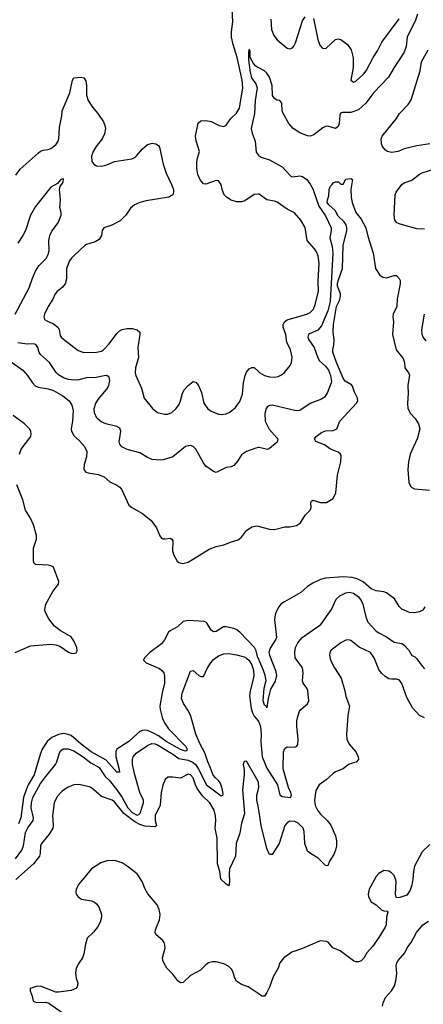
# Model space of a CAD drawing. Header units: inches. Extents: x 1694797 to 1849917, y 907313 to 1017959.
# Tile 150 of 256: x 1768125 to 1771300, y 925545 to 933286. Entities that reach past the tile are written whole.
import ezdxf

# ---------------------------------------------------------------- set-up
doc = ezdxf.new("R2010")
doc.units = ezdxf.units.IN
doc.header["$MEASUREMENT"] = 0
for name, color, linetype in [('B7962', 7, 'Continuous'), ('B7963', 7, 'Continuous'), ('B7972', 7, 'Continuous'), ('B7973', 7, 'Continuous')]:
    doc.layers.add(name, color=color, linetype=linetype)

msp = doc.modelspace()

# ---------------------------------------------------------------- linework, layer by layer
at = {"layer": 'B7962', "color": 5}
for points, elevation in [([(1768122.9, 929870), (1768137.8, 929910), (1768204.4, 930000)], 740), ([(1768569.3, 930000), (1768596.3, 929976.3), (1768636.1, 929930), (1768652.3, 929890), (1768651.2, 929850), (1768632.9, 929790), (1768630.4, 929750), (1768646, 929730), (1768662.6, 929722.6), (1768742, 929710), (1768790, 929693), (1768833.1, 929653.1), (1768890, 929626), (1768913.4, 929610), (1768928, 929590), (1768984.9, 929470), (1769006.8, 929450), (1769090, 929403.8), (1769159.1, 929350), (1769202, 929290), (1769228.1, 929228.1), (1769241, 929210), (1769250, 929204), (1769270, 929204), (1769310, 929210.7), (1769322, 929202), (1769330.5, 929190), (1769328, 929110), (1769336.7, 929076.7), (1769363, 929030), (1769378, 929018), (1769409.4, 929009.4), (1769450, 929020.1), (1769616.7, 929123.3), (1769670, 929144.1), (1769730, 929158.4), (1769790, 929181.3), (1769844.1, 929195.9), (1769870, 929218.7), (1769909.3, 929270.7), (1769950, 929299.7), (1769990, 929306.7), (1770000, 929304)], 740), ([(1770000, 929921.7), (1769982, 929918), (1769910, 929890.6), (1769870, 929864), (1769842, 929818), (1769810, 929781), (1769789.3, 929770.7), (1769750, 929766), (1769670, 929726.8), (1769650, 929734.8), (1769590, 929774.8), (1769570, 929801), (1769510.5, 929910), (1769490, 929930.6), (1769470, 929938), (1769430, 929930.4), (1769330, 929850.4), (1769254.5, 929825.5), (1769230, 929822.3), (1769168.1, 929828.1), (1769130, 929845.3), (1769070, 929882), (1768970, 929907.6), (1768929.1, 929929.1), (1768912.4, 929950), (1768907, 929970), (1768912, 930000)], 760), ([(1768090, 928310.3), (1768210, 928362.4), (1768370, 928376.9), (1768410, 928371.8), (1768441.1, 928361.1), (1768510, 928313.1), (1768530, 928304.7), (1768550, 928302.8), (1768570, 928307), (1768577, 928323), (1768573.5, 928350), (1768550, 928401.6), (1768530, 928433), (1768443.5, 928483.5), (1768398.3, 928518.3), (1768355.8, 928575.8), (1768326, 928630), (1768323, 928650), (1768331.8, 928690), (1768386.7, 928790), (1768430, 928848.1), (1768433.5, 928870), (1768390, 928980.6), (1768370, 928992.6), (1768350, 928997.3), (1768250, 929003.5), (1768237.1, 929017.1), (1768233.6, 929033.6), (1768234, 929130), (1768257.8, 929202.2), (1768258.3, 929230), (1768233.8, 929313.8), (1768210, 929367.9), (1768172.2, 929430), (1768151, 929510), (1768102.3, 929630)], 740), ([(1770000, 928268.2), (1769999.2, 928270), (1769984.6, 928324.6), (1769972.3, 928350), (1769857.7, 928470), (1769833.3, 928490), (1769810, 928500.3), (1769750, 928513.5), (1769728.6, 928511.4), (1769670, 928475.1), (1769650, 928472.6), (1769630, 928486), (1769599.1, 928539.1), (1769588.5, 928550), (1769575.2, 928555.2), (1769450, 928563), (1769410, 928555.9), (1769366.8, 928513.2), (1769310, 928482.3), (1769296.4, 928470), (1769264.6, 928410), (1769241.3, 928378.7), (1769147.8, 928310), (1769106.2, 928270), (1769100.3, 928250), (1769120.4, 928230), (1769225, 928185), (1769244.4, 928170), (1769257.8, 928150), (1769264.2, 928124.2), (1769263.2, 928070), (1769245.7, 927994.3), (1769228.8, 927888.8), (1769230, 927862.8), (1769249.3, 927790), (1769268.4, 927750), (1769296.3, 927710), (1769430, 927573.6), (1769442.3, 927550), (1769439.4, 927540.6), (1769430, 927534.7), (1769390, 927548.3), (1769277.3, 927610), (1769215.9, 927655.9), (1769177.4, 927677.4), (1769130, 927696.7), (1769110, 927700.4), (1769090, 927697.4), (1769070.9, 927689.1), (1769046, 927670), (1768983.5, 927610), (1768889.5, 927550), (1768881.5, 927530), (1768880.6, 927490), (1768908.6, 927391.4), (1768910.2, 927369.8), (1768890.3, 927369.7), (1768804.4, 927464.4), (1768686.9, 927530), (1768607.7, 927590), (1768530, 927657.9), (1768507.4, 927667.4), (1768470, 927673.7), (1768430, 927665.9), (1768377, 927643), (1768340.6, 927610), (1768302.5, 927550), (1768286.7, 927510), (1768239.7, 927350), (1768192.4, 927270), (1768175.2, 927230), (1768155.8, 927170), (1768133.4, 927010), (1768115, 926965)], 740), ([(1768091.4, 926688.6), (1768143.3, 926756.7), (1768155.8, 926790), (1768170, 926895.6), (1768190, 926933.1), (1768230.1, 926990), (1768232.7, 927010), (1768216.8, 927090), (1768219.1, 927130), (1768229.6, 927170), (1768290, 927280.3), (1768330, 927337.1), (1768405.8, 927430), (1768416.2, 927450), (1768437.7, 927522.2), (1768450, 927539.5), (1768467.8, 927552.2), (1768507.3, 927552.7), (1768550, 927537.4), (1768623.9, 927490), (1768683.9, 927443.9), (1768750, 927405.7), (1768797.1, 927337.1), (1768830, 927306.3), (1768890, 927232.2), (1768930.8, 927170.8), (1768975.7, 927090), (1769010, 927053.5), (1769050, 927031.2), (1769062.8, 927037.1), (1769071.7, 927048.3), (1769099, 927130), (1769097.8, 927150), (1769071.2, 927211.2), (1769030.8, 927350), (1769012.9, 927430), (1769012.6, 927470), (1769018.9, 927490), (1769041.9, 927518.1), (1769130, 927579.3), (1769165.6, 927594.4), (1769190, 927593.4), (1769210, 927585.4), (1769330, 927511), (1769376.4, 927476.4), (1769450, 927463.5), (1769490, 927445.3), (1769510, 927427.3), (1769532.5, 927392.5), (1769593.8, 927270), (1769710, 927184.7), (1769722, 927190), (1769724.9, 927195.1), (1769719.8, 927230), (1769703.5, 927283.5), (1769690, 927304.2), (1769664.5, 927324.5), (1769647.1, 927347.1), (1769624.6, 927410), (1769604.7, 927450), (1769581.9, 927521.9), (1769544.5, 927590), (1769510.2, 927670), (1769471.2, 927811.2), (1769453.1, 927850), (1769412.7, 927910), (1769399.1, 927950), (1769404.2, 927990), (1769470, 928164), (1769490, 928169.2), (1769534, 928130), (1769550, 928120.9), (1769570, 928122.7), (1769602, 928190), (1769627.5, 928230), (1769650, 928256.8), (1769690, 928284.9), (1769730, 928299.1), (1769770, 928303.7), (1769830, 928293.8), (1769890, 928276), (1769910, 928265.7), (1769930, 928247.8), (1769950, 928214), (1769963.6, 928170), (1769966.4, 928130), (1769959.9, 928090), (1769936.8, 928010), (1769933.2, 927970), (1769945.9, 927870), (1769955.2, 927835.2), (1769969.9, 927810), (1770000, 927774.3)], 760), ([(1770000, 927296.3), (1769910, 927457.2), (1769890, 927454), (1769883, 927430), (1769890.6, 927390.6), (1769890.5, 927350.5), (1769878, 927230), (1769894, 927046), (1769870.3, 926970), (1769857.7, 926890), (1769826.8, 926810), (1769823.2, 926710), (1769775.1, 926610), (1769772.3, 926570), (1769776.5, 926510), (1769770, 926476), (1769750, 926488.2), (1769708.5, 926528.5), (1769699, 926590), (1769681.2, 926650), (1769679.3, 926850), (1769663.6, 926930), (1769668.2, 926990), (1769666, 927025.9), (1769653.9, 927070), (1769619.8, 927130), (1769562.9, 927182.9), (1769521.2, 927241.2), (1769507.1, 927270), (1769490, 927325.1), (1769470, 927349.7), (1769450, 927354.5), (1769390, 927322.2), (1769328.7, 927331.3), (1769290, 927331.6), (1769270, 927313.2), (1769252.3, 927267.7), (1769238.4, 927210), (1769229, 927110), (1769191.5, 927030), (1769191.3, 926990), (1769201.5, 926950), (1769190, 926939.8), (1769110, 926945.8), (1769070, 926959), (1769030, 926979.1), (1768945.3, 927045.3), (1768870, 927137.3), (1768853.6, 927150), (1768770, 927177.4), (1768690, 927247.2), (1768674.1, 927254.1), (1768590, 927271.9), (1768550, 927270.8), (1768501.6, 927250), (1768458.3, 927221.7), (1768420.5, 927179.5), (1768395.8, 927130), (1768382.7, 927030), (1768388.6, 926951.4), (1768385.2, 926930), (1768358.1, 926881.9), (1768298, 926810), (1768289.3, 926790), (1768287.3, 926730), (1768280.2, 926710), (1768233, 926650), (1768094.7, 926525.3)], 780), ([(1770000, 927101.4), (1769989.4, 927150), (1769991.3, 927190), (1770000, 927225.6)], 780), ([(1770000, 925629.7), (1769922.5, 925682.5), (1769870, 925701.6), (1769830, 925727.6), (1769816.9, 925750), (1769801.8, 925801.8), (1769790, 925822), (1769770, 925842.9), (1769730, 925864.2), (1769670, 925878.7), (1769640.7, 925879.3), (1769610, 925869.6), (1769590, 925856.2), (1769547.3, 925812.7), (1769468.6, 925771.4), (1769410, 925716.9), (1769390, 925714), (1769370, 925729.5), (1769330, 925782.4), (1769282.4, 925830), (1769258, 925870), (1769251.3, 925890), (1769249.7, 925910), (1769269.6, 925989.6), (1769267.8, 926010), (1769261.6, 926030), (1769250, 926046.6), (1769199.3, 926090), (1769192, 926110), (1769193.6, 926130), (1769224.7, 926210), (1769229.7, 926250), (1769223, 926290), (1769206.7, 926326.7), (1769132.8, 926412.8), (1769111.2, 926451.2), (1769089.6, 926510), (1769049.6, 926570), (1768970, 926631.5), (1768930, 926656.3), (1768870, 926674.7), (1768810, 926673), (1768762.7, 926657.2), (1768690, 926609.6), (1768590, 926489.4), (1768570.4, 926450), (1768566.4, 926426.4), (1768570.6, 926410), (1768584, 926390), (1768612.5, 926372.5), (1768690, 926359.1), (1768710.8, 926350), (1768730, 926334), (1768748, 926310), (1768768.4, 926250), (1768768.4, 926230), (1768758.4, 926190), (1768736.4, 926150), (1768707.1, 926112.9), (1768655.5, 926064.5), (1768641.6, 926018.4), (1768630, 925942), (1768618, 925910), (1768590, 925869.2), (1768570.4, 925830), (1768565.3, 925790), (1768570.4, 925750), (1768583, 925710), (1768577.6, 925682.4), (1768566.8, 925670), (1768530, 925654), (1768430, 925639.5), (1768410, 925640.9), (1768290, 925686.6), (1768255.9, 925684.1), (1768207.3, 925670), (1768207.7, 925650), (1768224, 925610), (1768232, 925570), (1768258.8, 925558.8), (1768330, 925560.7), (1768353.4, 925553.4), (1768459.9, 925479.9)], 820)]:
    msp.add_lwpolyline(points, dxfattribs=dict(at, elevation=elevation))
at = {"layer": 'B7963', "color": 5}
for points, elevation in [([(1770000, 931913.8), (1769970, 931910.8), (1769896.9, 931863.1), (1769870, 931854.8), (1769830, 931854.8), (1769788.4, 931868.4), (1769751.3, 931890), (1769733.5, 931910), (1769717.6, 931950), (1769709.7, 931989.7), (1769690, 932019.5), (1769670, 932022.9), (1769590, 931993.6), (1769570, 931997), (1769546, 932026), (1769526.6, 932070), (1769517.8, 932117.8), (1769518.5, 932170), (1769522.7, 932197.3), (1769540.7, 932250), (1769513.1, 932333.1), (1769508.7, 932370), (1769528.5, 932471.5), (1769550, 932490.5), (1769590, 932494.4), (1769630, 932485.5), (1769694, 932454), (1769730, 932447), (1769750, 932456.4), (1769786, 932510), (1769830, 932551.4), (1769854, 932590), (1769879.2, 932750), (1769874.1, 932810), (1769836.7, 932990), (1769804.9, 933090), (1769791.9, 933148.1), (1769791.7, 933190), (1769800.8, 933270), (1769795.5, 933370)], 780), ([(1770000, 932909.4), (1769998.8, 932910), (1769981.7, 932921.7), (1769963, 932943), (1769937.3, 932990), (1769938.8, 933038.8), (1769930, 933054), (1769925.6, 933030), (1769925.9, 932974.1), (1769934.2, 932885.8), (1769949.4, 932830), (1769982.6, 932782.6), (1769993.5, 932750), (1769977, 932650), (1769972, 932548), (1769945.7, 932430), (1769953.2, 932393.2), (1769977.4, 932330), (1769985.4, 932245.4), (1770000, 932222.9)], 760), ([(1768096, 932064), (1768130, 932110.4), (1768270, 932237), (1768290, 932252.2), (1768310, 932260.3), (1768350, 932264.9), (1768370, 932272.4), (1768410, 932303.1), (1768428.3, 932330), (1768434, 932350), (1768437.8, 932437.8), (1768456.4, 932530), (1768458.5, 932570), (1768518.6, 932710), (1768539.4, 932810), (1768552, 932830), (1768610, 932835.3), (1768629.2, 932829.2), (1768645.1, 932805.1), (1768651.3, 932770), (1768650, 932692), (1768664.9, 932650), (1768698.3, 932598.3), (1768740.5, 932550), (1768783.4, 932483.4), (1768794.8, 932454.8), (1768798.9, 932430), (1768791.3, 932388.7), (1768775.3, 932350), (1768727.4, 932290), (1768704.2, 932250), (1768690, 932214), (1768692.2, 932172.2), (1768707.7, 932150), (1768730, 932138), (1768770, 932134.4), (1768810, 932144.4), (1768870, 932172), (1769007.3, 932192.8), (1769030, 932202.4), (1769045.1, 932214.9), (1769090, 932270.4), (1769130, 932304.9), (1769170, 932314.3), (1769196, 932310), (1769217.2, 932297.2), (1769224.9, 932284.9), (1769253.1, 932150), (1769278.6, 932078.6), (1769320.3, 931990), (1769334, 931950), (1769334.9, 931930), (1769330.3, 931909.7), (1769298, 931890), (1769118.9, 931861.1), (1769070, 931848.4), (1769028.2, 931830), (1768996.6, 931803.4), (1768961.2, 931750), (1768914.8, 931705.2), (1768850, 931669.8), (1768786.7, 931650), (1768773.1, 931630), (1768769, 931590), (1768750, 931558), (1768719.6, 931540.4), (1768644.1, 931515.9), (1768550.3, 931430), (1768530.3, 931410), (1768518.3, 931390), (1768492.2, 931330), (1768492.7, 931250), (1768483.1, 931210), (1768458.2, 931181.8), (1768419.1, 931150), (1768403.8, 931130), (1768386.7, 931090), (1768350.4, 931030), (1768321.6, 930970), (1768315.5, 930950), (1768320.7, 930930), (1768337.6, 930917.6), (1768390, 930895.8), (1768426.4, 930870), (1768436.9, 930850), (1768444.2, 930804.2), (1768452.2, 930790), (1768470, 930773.7), (1768586.1, 930686.1), (1768630.3, 930670.3), (1768730, 930671.3), (1768770, 930681.2), (1768784.7, 930690), (1768830, 930737.3), (1768890, 930820.3), (1768910, 930839.1), (1768930, 930850.2), (1768970, 930857.2), (1769010, 930858), (1769050, 930848.5), (1769070.2, 930830.2), (1769071.5, 930810), (1769055.8, 930710), (1769060.9, 930630), (1769036.5, 930550), (1769033.7, 930510), (1769038.7, 930490), (1769084.4, 930390), (1769105.5, 930310), (1769170, 930228.2), (1769210, 930198), (1769265.1, 930185.1), (1769290, 930184.4), (1769322, 930198), (1769354.2, 930225.8), (1769379, 930261), (1769391.1, 930290), (1769405.4, 930350), (1769421.1, 930378.9), (1769450, 930410.4), (1769490, 930442), (1769510, 930437.3), (1769530.4, 930410), (1769554.7, 930354.7), (1769574.9, 930270), (1769605.4, 930225.4), (1769630, 930207.4), (1769690, 930185.3), (1769710, 930181.1), (1769750, 930187), (1769778.5, 930201.5), (1769822.5, 930237.5), (1769856.6, 930283.4), (1769877.3, 930342.7), (1769886, 930430), (1769899.8, 930490), (1769910, 930516.3), (1769930, 930541.6), (1769950, 930552.4), (1769970, 930550.4), (1770000, 930522.7)], 780), ([(1768089.3, 930970), (1768201, 931179), (1768226.1, 931253.9), (1768250, 931308), (1768276.1, 931350), (1768334, 931410), (1768350, 931439.3), (1768358.3, 931470), (1768355.5, 931550), (1768363, 931590), (1768377.3, 931622.7), (1768426.8, 931690), (1768451.3, 931750), (1768451.3, 931770), (1768441, 931810), (1768446, 931870), (1768437.1, 931950), (1768444.9, 931975.1), (1768466, 932010), (1768470, 932034), (1768450, 932031), (1768421.5, 931998.5), (1768370, 931970.3), (1768250, 931816.9), (1768209.2, 931750), (1768171.1, 931628.9), (1768151.2, 931588.8), (1768110, 931529.2)], 760), ([(1768912, 930000), (1768920.3, 930050), (1768913.8, 930073.8), (1768889, 930089), (1768802.8, 930110), (1768765.4, 930125.4), (1768732.2, 930152.2), (1768714, 930194), (1768711.2, 930230), (1768724.9, 930270), (1768750, 930309.7), (1768810, 930380.5), (1768826.7, 930410), (1768834.7, 930450), (1768830, 930476.3), (1768810, 930488.5), (1768790, 930487.4), (1768726.8, 930473.2), (1768650, 930469.2), (1768590, 930454.7), (1768550, 930451.8), (1768510, 930456.8), (1768470, 930469.3), (1768430, 930492.8), (1768412.2, 930512.2), (1768360.2, 930590), (1768292, 930652), (1768279.2, 930670), (1768267.7, 930710), (1768251.5, 930731.5), (1768230, 930737.8), (1768184, 930736), (1768110, 930745.5)], 760), ([(1768050, 930602), (1768150.3, 930530), (1768187.2, 930490), (1768226.2, 930430), (1768248.2, 930408.2), (1768270, 930397.7), (1768350, 930384.8), (1768391.6, 930370), (1768464.9, 930330), (1768514.9, 930290), (1768535.1, 930255.1), (1768544.6, 930210), (1768541.3, 930130), (1768530.2, 930070.2), (1768532.3, 930050), (1768550, 930016.9), (1768569.3, 930000)], 740), ([(1768204.4, 930000), (1768211.8, 930010), (1768215.9, 930030), (1768211.9, 930050), (1768201.4, 930070), (1768163.4, 930110), (1768073.1, 930173.1)], 740)]:
    msp.add_lwpolyline(points, dxfattribs=dict(at, elevation=elevation))
at = {"layer": 'B7972', "color": 5}
for points, elevation in [([(1770147.1, 930000), (1770156.3, 929990), (1770150, 929965.5), (1770090, 929914), (1770073.8, 929906.2), (1770010, 929923.8), (1770000, 929921.7)], 760), ([(1770000, 929304), (1770090, 929279.7), (1770130, 929276.9), (1770210, 929299.6), (1770250, 929298.5), (1770303.7, 929310), (1770334.7, 929330), (1770371.8, 929390), (1770409.7, 929430.3), (1770416.9, 929450), (1770414, 929490), (1770420.1, 929499.9), (1770430, 929508), (1770490, 929489), (1770539, 929490), (1770590, 929522), (1770613, 929567), (1770626.2, 929706.2), (1770652.3, 929810), (1770654.6, 929854.6), (1770647.6, 929870), (1770630, 929886), (1770570, 929909.6), (1770524, 929944), (1770454, 929970), (1770445.2, 929990), (1770450.6, 930000)], 740), ([(1771254.2, 930000), (1771251.7, 929990), (1771197.4, 929870), (1771182.5, 929810), (1771179.2, 929750), (1771187.2, 929647.2), (1771199.7, 929619.7), (1771210, 929608.4), (1771230, 929598.7), (1771348.1, 929588.1)], 740), ([(1771312.7, 928670), (1771295.3, 928644.7), (1771270, 928631.8), (1771230, 928623), (1771190, 928624.7), (1771130, 928651.6), (1771110, 928673.3), (1771072.1, 928732.1), (1771010, 928780.9), (1770989, 928789), (1770930, 928796.2), (1770890, 928811.3), (1770826, 928866), (1770779.8, 928890), (1770740.3, 928900.3), (1770670, 928906.6), (1770530, 928896), (1770490, 928885.4), (1770430, 928855.9), (1770390, 928830.3), (1770336.5, 928783.5), (1770207.7, 928710), (1770178.9, 928690), (1770163.1, 928670), (1770142.4, 928630), (1770133.5, 928606.5), (1770130.3, 928570), (1770144.1, 928430), (1770137.4, 928410), (1770095.1, 928344.9), (1770086, 928310), (1770090.1, 928290), (1770137.6, 928170), (1770144.7, 928130), (1770133.4, 928086.6), (1770097.3, 928022.7), (1770078.4, 927950), (1770070, 927875.3), (1770066.3, 927886.3), (1770050, 927897), (1770039.5, 927930), (1770047.5, 928030), (1770063.9, 928090), (1770057.2, 928130), (1770044.2, 928170), (1770000, 928268.2)], 740), ([(1770000, 927774.3), (1770006.5, 927766.5), (1770020.6, 927730), (1770025.8, 927670), (1770022.1, 927610), (1770033.4, 927490), (1770070, 927402.6), (1770154.2, 927270), (1770171.9, 927191.9), (1770190, 927179.7), (1770256, 927170), (1770263.1, 927190), (1770258.2, 927210), (1770240.6, 927250), (1770196.5, 927396.5), (1770199.6, 927530), (1770210, 927556.2), (1770230, 927568), (1770290, 927566.6), (1770304.9, 927575.1), (1770313.5, 927586.5), (1770316.5, 927630), (1770304.2, 927730), (1770306.2, 927773.8), (1770313.1, 927806.9), (1770327.2, 927850), (1770336.1, 927863.9), (1770390, 927906), (1770399.6, 927930), (1770391.2, 928011.2), (1770384.6, 928030), (1770354.9, 928070), (1770349.2, 928089.2), (1770355.9, 928150), (1770350.2, 928190), (1770291.6, 928270), (1770288.9, 928310), (1770295.2, 928350), (1770313, 928387), (1770347, 928430), (1770492.7, 928530), (1770577.1, 928650), (1770614, 928730), (1770644, 928756), (1770690, 928780.4), (1770715.8, 928784.2), (1770750, 928777.1), (1770790, 928748.4), (1770810, 928719.7), (1770823.5, 928690), (1770846.9, 928590), (1770863.5, 928550), (1770930, 928479.7), (1770950, 928464.7), (1771010, 928434.2), (1771070, 928392.1), (1771130, 928382), (1771150, 928369.7), (1771185.3, 928330), (1771210, 928287.6), (1771230, 928279.5), (1771250, 928261.6), (1771290, 928203), (1771310, 928182.4)], 760), ([(1771310, 927797.6), (1771270, 927814.5), (1771215.2, 927875.2), (1771170, 927956.2), (1771130, 928066.6), (1771112.4, 928092.4), (1771090, 928101.6), (1771050, 928100.5), (1771030, 928105.1), (1771000.9, 928120.9), (1770970, 928147.6), (1770950, 928178), (1770913.5, 928270), (1770884.7, 928310), (1770794.1, 928354.1), (1770730, 928406.2), (1770710, 928410.8), (1770690, 928406.8), (1770650, 928387.9), (1770576, 928330), (1770564.9, 928310), (1770561.5, 928290), (1770570, 928250.8), (1770602, 928190), (1770653.7, 928110), (1770682, 928010), (1770690, 927964.7), (1770718.4, 927890), (1770705.1, 927814.9), (1770694.9, 927665.1), (1770697.6, 927630), (1770717, 927590), (1770770.3, 927530), (1770788.2, 927490), (1770790.4, 927470), (1770772.3, 927447.7), (1770750, 927444.5), (1770710.4, 927429.6), (1770670, 927395.1), (1770610, 927371.8), (1770590, 927359.5), (1770535.5, 927310), (1770480.5, 927270), (1770455.4, 927224.6), (1770445.2, 927150), (1770450, 927108), (1770468.1, 927070), (1770490, 927038.7), (1770543.2, 926990), (1770572.3, 926952.3), (1770609.2, 926870), (1770616.8, 926830), (1770617.5, 926790), (1770610, 926756.2), (1770596.1, 926723.9), (1770562, 926670), (1770550, 926633.2), (1770530, 926635.1), (1770473.4, 926693.4), (1770411.3, 926730), (1770389.9, 926749.9), (1770368.1, 926808.1), (1770362.3, 926902.3), (1770354, 926930), (1770316.4, 926970), (1770290, 926982.6), (1770250, 926983.9), (1770230, 926972.6), (1770210.3, 926950), (1770166.7, 926810), (1770110, 926722.7), (1770090, 926723.7), (1770070, 926769.2), (1770025.6, 926950), (1770010, 927055.3), (1770000, 927101.4)], 780), ([(1770000, 927225.6), (1770006.7, 927253.3), (1770003.5, 927290), (1770000, 927296.3)], 780), ([(1771350, 926801.3), (1771290, 926742.9), (1771231.3, 926630), (1771221.8, 926590), (1771218.7, 926530), (1771210, 926482), (1771197.3, 926442.7), (1771170, 926404), (1771115.3, 926384.7), (1771090, 926382), (1771086.3, 926386.3), (1771080.9, 926410), (1771085.3, 926510), (1771081.6, 926530), (1771070, 926557.6), (1771050, 926579.7), (1771030, 926591.3), (1770990, 926595.6), (1770950, 926573.3), (1770929.3, 926550.7), (1770874, 926450), (1770866.4, 926410), (1770868.4, 926390), (1770890, 926350.8), (1770930, 926327.3), (1770970, 926287.3), (1770990, 926278.8), (1771016.9, 926276.9), (1771022, 926270), (1771011.1, 926228.9), (1771006.8, 926170), (1771001, 926150), (1770950.6, 926070), (1770899.6, 926000.4), (1770855.5, 925950), (1770831.8, 925908.2), (1770810, 925886), (1770790, 925878), (1770770, 925878.4), (1770750, 925885.6), (1770646.1, 925966.1), (1770589, 925990), (1770555.3, 926030), (1770538.9, 926038.9), (1770490, 926043.7), (1770470, 926037), (1770350, 925982.9), (1770266, 925954), (1770202.8, 925910), (1770170.6, 925870), (1770159.1, 925830), (1770118.7, 925761.3), (1770090, 925679), (1770070, 925637.2), (1770050, 925609.3), (1770030, 925609.3), (1770000, 925629.7)], 820), ([(1770978.4, 925530), (1770984.4, 925555.6), (1771001.2, 925598.8), (1771050, 925651.3), (1771073.2, 925690), (1771084, 925730), (1771091.9, 925788.1), (1771087, 925850), (1771092.3, 925870), (1771102.7, 925890), (1771154.5, 925950), (1771172.3, 925990), (1771203.7, 926030), (1771246, 926110), (1771297.2, 926170), (1771341.2, 926198.8)], 820)]:
    msp.add_lwpolyline(points, dxfattribs=dict(at, elevation=elevation))
at = {"layer": 'B7973', "color": 5}
for points, elevation in [([(1771254.4, 933330), (1771237.2, 933282.8), (1771174.2, 933150), (1771164.6, 933075.4), (1771150, 933030.3), (1771070.6, 932909.4), (1771026.6, 932833.4), (1770910, 932712.9), (1770847.7, 932630), (1770790, 932578.4), (1770730, 932556), (1770664.4, 932555.6), (1770648.7, 932551.3), (1770643.5, 932536.5), (1770638, 932470), (1770630, 932447.3), (1770610, 932430.5), (1770550, 932448.5), (1770530, 932446.7), (1770510, 932436.4), (1770439.8, 932380.2), (1770410, 932371.4), (1770390, 932374.2), (1770330, 932397.8), (1770276.5, 932430), (1770242, 932470), (1770198, 932550), (1770190.4, 932570), (1770187.7, 932630), (1770170.3, 932650.3), (1770150, 932654.9), (1770130, 932666), (1770114.9, 932690), (1770110.2, 932770), (1770090, 932834.9), (1770070, 932864.9), (1770050, 932884.9), (1770000, 932909.4)], 760), ([(1770101.3, 933290), (1770105.8, 933210), (1770123.1, 933163.1), (1770150, 933128.8), (1770230, 933062.4), (1770250, 933056.4), (1770270, 933063.8), (1770281.1, 933078.9), (1770294.3, 933105.7), (1770350, 933277.3), (1770370, 933308)], 780), ([(1770435.6, 933295.6), (1770471.5, 933130), (1770485.4, 933085.4), (1770503.8, 933063.8), (1770510, 933059.3), (1770536.9, 933063.1), (1770609.4, 933130), (1770630, 933135.5), (1770650, 933130.5), (1770704.9, 933090), (1770733.4, 933050), (1770747.2, 932987.2), (1770747.5, 932910), (1770729.1, 932810), (1770750, 932794.9), (1770770, 932803.1), (1770830, 932858.7), (1770850, 932884.4), (1770905.7, 932990), (1770939.6, 933040.4), (1770974.2, 933110), (1771110, 933294.4)], 780), ([(1771350, 932311), (1771250, 932294.8), (1771149.9, 932270.1), (1771101.2, 932250), (1771050, 932243.2), (1771019.1, 932250), (1771001.5, 932261.5), (1770978.5, 932290), (1770970.2, 932310), (1770967.1, 932350), (1770976.1, 932370), (1771089.5, 932510.5), (1771113.5, 932550), (1771180.3, 932619.7), (1771203.8, 932656.2), (1771274.5, 932885.5), (1771284.8, 932955.2), (1771337.6, 933050)], 760), ([(1770000, 932222.9), (1770001.2, 932221.2), (1770024.2, 932204.2), (1770090, 932184), (1770189.8, 932129.8), (1770256.9, 932056.9), (1770270, 932051.8), (1770330, 932058.3), (1770350, 932054.5), (1770383.1, 932030), (1770410, 931994.3), (1770430, 931956.3), (1770478.9, 931818.9), (1770530, 931743.1), (1770574, 931650), (1770575.9, 931630), (1770564.3, 931570), (1770583.7, 931503.7), (1770588.7, 931450), (1770567.2, 931070), (1770550, 930998), (1770499.9, 930880.1), (1770470, 930846.5), (1770404.5, 930815.5), (1770398, 930810), (1770391.1, 930790), (1770399.2, 930770), (1770440.6, 930710), (1770470, 930627), (1770482.8, 930602.8), (1770530, 930561.6), (1770554.3, 930530), (1770570, 930488.7), (1770577.2, 930442.8), (1770576.2, 930430), (1770542.9, 930350), (1770522, 930318), (1770498, 930302), (1770410, 930268.8), (1770330, 930214.9), (1770310, 930210.3), (1770290, 930212.9), (1770110, 930254.3), (1770090, 930253.1), (1770074.9, 930245.1), (1770064, 930230), (1770054, 930190), (1770056.2, 930130), (1770086.2, 930066.2), (1770147.1, 930000)], 760), ([(1771310, 931638.9), (1771250, 931640.9), (1771118.4, 931678.4), (1771090.4, 931690.4), (1771076.3, 931710), (1771070.4, 931750), (1771078, 931910), (1771086.7, 931930), (1771130.4, 931990), (1771150, 932004.7), (1771210, 932024.8), (1771270, 932072.1), (1771290, 932082.7), (1771390, 932114.7)], 760), ([(1770450.6, 930000), (1770456, 930010), (1770499.2, 930040.8), (1770530, 930052.8), (1770590, 930057.6), (1770619.3, 930070), (1770643, 930130), (1770774, 930270), (1770785.8, 930290), (1770783.4, 930310), (1770757.8, 930357.8), (1770743.7, 930403.7), (1770734.7, 930414.7), (1770684.8, 930444.8), (1770670, 930467.2), (1770616, 930590), (1770588.6, 930671.4), (1770587.2, 930690), (1770596.2, 930730), (1770597.8, 930770), (1770591.6, 930830), (1770592.4, 930890), (1770617.6, 931030), (1770641.3, 931078.7), (1770649.5, 931110), (1770647.9, 931130), (1770625.6, 931190), (1770626, 931210), (1770630, 931232.8), (1770664.3, 931330), (1770669.3, 931510.7), (1770697.8, 931630), (1770698.8, 931650), (1770692.5, 931672.5), (1770678.1, 931698.1), (1770630, 931741.7), (1770605.7, 931785.7), (1770555.6, 931830), (1770544.9, 931850), (1770545.9, 931870), (1770557.8, 931902.2), (1770559.2, 931950), (1770570, 931976.3), (1770583.7, 931990), (1770590, 932004.7), (1770608.9, 932011.1), (1770631.6, 932011.6), (1770650, 931994), (1770670, 931994), (1770690, 932032), (1770730, 932038), (1770742, 932030), (1770730.3, 931950), (1770732.2, 931890), (1770739.3, 931850), (1770770.3, 931770.3), (1770810, 931718), (1770846.7, 931650), (1770863.4, 931583.4), (1770906.3, 931450), (1770924.2, 931330), (1770958.9, 931278.9), (1770981.2, 931261.2), (1771010, 931256.5), (1771070, 931274.8), (1771090, 931274), (1771110, 931252), (1771116.8, 931236.8), (1771119.1, 931210), (1771095.5, 931090), (1771090.4, 931030), (1771063.8, 930970), (1771060.4, 930950), (1771066, 930910), (1771056.9, 930810), (1771086.7, 930690), (1771141.8, 930621.8), (1771152.7, 930590), (1771154, 930550), (1771183.8, 930510), (1771190.3, 930490.3), (1771178.3, 930410), (1771180.8, 930350), (1771174.9, 930270), (1771179.1, 930230), (1771198.3, 930190), (1771235.2, 930150), (1771262.4, 930110), (1771271.8, 930070), (1771254.2, 930000)], 740), ([(1770000, 930522.7), (1770013.7, 930510), (1770050, 930488.1), (1770090, 930477.6), (1770130, 930476.9), (1770158, 930482), (1770185.4, 930494.6), (1770207.1, 930512.9), (1770252.8, 930567.2), (1770264, 930590), (1770268.2, 930631.8), (1770256.1, 930690), (1770226, 930750), (1770217.8, 930810), (1770198, 930870), (1770198, 930890), (1770208, 930912), (1770230, 930926), (1770382.9, 930970), (1770410, 930983.6), (1770435, 931010), (1770450, 931047.7), (1770475, 931150), (1770474, 931230), (1770481.8, 931370), (1770473.6, 931430), (1770461, 931461), (1770445.2, 931485.2), (1770386.6, 931550), (1770370, 931652.3), (1770337.4, 931710), (1770287, 931767), (1770230, 931795.6), (1770150, 931850.9), (1770130, 931859.2), (1770070, 931871.1), (1770010, 931914.7), (1770000, 931913.8)], 780), ([(1771321.9, 930761.8), (1771299.6, 930790), (1771291.5, 930810), (1771289.1, 930849.1), (1771309.1, 930970)], 760)]:
    msp.add_lwpolyline(points, dxfattribs=dict(at, elevation=elevation))

doc.saveas('drawing.dxf')
